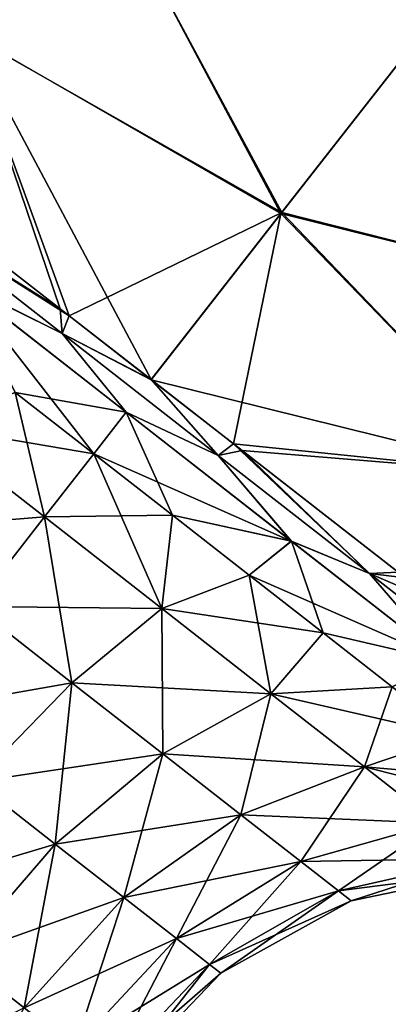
# Model space of a CAD drawing. Header units: millimetres. Extents: x -84 to 84, y -375 to 274.
# Tile 14 of 108: x -70 to -67, y 38 to 46. Entities that reach past the tile are written whole.
import ezdxf

# ---------------------------------------------------------------- set-up
doc = ezdxf.new("R2010")
doc.units = ezdxf.units.MM
doc.header["$LTSCALE"] = 148.96817
for name, color, linetype in [('144', 7, 'CONTINUOUS'), ('148', 7, 'CONTINUOUS'), ('173', 7, 'CONTINUOUS'), ('174', 7, 'CONTINUOUS'), ('177', 7, 'CONTINUOUS'), ('178', 7, 'CONTINUOUS'), ('179', 7, 'CONTINUOUS'), ('182', 7, 'CONTINUOUS')]:
    doc.layers.add(name, color=color, linetype=linetype)

msp = doc.modelspace()

# ---------------------------------------------------------------- linework, layer by layer
at = {"layer": '144', "color": 7, "linetype": 'CONTINUOUS', "true_color": 0xa2afbf}
for points in [[(-69.3292, 47.1289, -0.5607), (-70.3355, 45.841, 1.3972), (-71.6626, 48.4919, 1.0386), (-69.3292, 47.1289, -0.5607)], [(-69.3292, 47.1289, -0.5607), (-67.8994, 44.4393, 0.4154), (-70.3355, 45.841, 1.3972), (-69.3292, 47.1289, -0.5607)], [(-66.567, 46.1446, -1.7559), (-67.8994, 44.4393, 0.4154), (-69.3292, 47.1289, -0.5607), (-66.567, 46.1446, -1.7559)], [(-66.567, 46.1446, -1.7559), (-64.9439, 43.7027, -0.5581), (-67.8994, 44.4393, 0.4154), (-66.567, 46.1446, -1.7559)], [(-70.8701, 44.6832, 3.4568), (-70.3355, 45.841, 1.3972), (-69.6092, 43.7021, 3.0153), (-70.8701, 44.6832, 3.4568)], [(-67.8994, 44.4393, 0.4154), (-68.905, 43.1536, 2.9513), (-70.3355, 45.841, 1.3972), (-67.8994, 44.4393, 0.4154)], [(-70.3355, 45.841, 1.3972), (-68.905, 43.1536, 2.9513), (-69.6092, 43.7021, 3.0153), (-70.3355, 45.841, 1.3972)], [(-68.905, 43.1536, 2.9513), (-67.8994, 44.4393, 0.4154), (-68.2676, 42.6571, 3), (-68.905, 43.1536, 2.9513)], [(-67.8994, 44.4393, 0.4154), (-65.9476, 42.418, 1.3945), (-68.2676, 42.6571, 3), (-67.8994, 44.4393, 0.4154)], [(-64.9439, 43.7027, -0.5581), (-65.9476, 42.418, 1.3945), (-67.8994, 44.4393, 0.4154), (-64.9439, 43.7027, -0.5581)], [(-68.2676, 42.6571, 3), (-65.9476, 42.418, 1.3945), (-66.9925, 41.6631, 3.4173), (-68.2676, 42.6571, 3)]]:
    msp.add_3dface(points, dxfattribs=at)
at = {"layer": '148', "color": 7, "linetype": 'CONTINUOUS', "true_color": 0xa2afbf}
for points in [[(-70.3374, 45.8385, 17.4483), (-69.3315, 47.1259, 19.4069), (-71.6592, 48.4963, 17.8182), (-70.3374, 45.8385, 17.4483)], [(-70.3374, 45.8385, 17.4483), (-67.894, 44.4462, 18.4455), (-69.3315, 47.1259, 19.4069), (-70.3374, 45.8385, 17.4483)], [(-67.894, 44.4462, 18.4455), (-66.5537, 46.1617, 20.6234), (-69.3315, 47.1259, 19.4069), (-67.894, 44.4462, 18.4455)], [(-67.894, 44.4462, 18.4455), (-64.9452, 43.701, 19.4059), (-66.5537, 46.1617, 20.6234), (-67.894, 44.4462, 18.4455)], [(-70.8102, 44.6366, 15.4245), (-69.5392, 43.6475, 15.8467), (-70.3374, 45.8385, 17.4483), (-70.8102, 44.6366, 15.4245)], [(-69.5392, 43.6475, 15.8467), (-67.894, 44.4462, 18.4455), (-70.3374, 45.8385, 17.4483), (-69.5392, 43.6475, 15.8467)], [(-68.9043, 43.153, 15.8987), (-67.894, 44.4462, 18.4455), (-69.5392, 43.6475, 15.8467), (-68.9043, 43.153, 15.8987)], [(-68.9043, 43.153, 15.8987), (-65.9472, 42.4186, 17.4566), (-67.894, 44.4462, 18.4455), (-68.9043, 43.153, 15.8987)], [(-65.9472, 42.4186, 17.4566), (-64.9452, 43.701, 19.4059), (-67.894, 44.4462, 18.4455), (-65.9472, 42.4186, 17.4566)], [(-68.1988, 42.6035, 15.8387), (-65.9472, 42.4186, 17.4566), (-68.9043, 43.153, 15.8987), (-68.1988, 42.6035, 15.8387)], [(-66.9353, 41.6186, 15.4032), (-65.9472, 42.4186, 17.4566), (-68.1988, 42.6035, 15.8387), (-66.9353, 41.6186, 15.4032)]]:
    msp.add_3dface(points, dxfattribs=at)
at = {"layer": '173', "color": 7, "linetype": 'CONTINUOUS', "true_color": 0xa2afbf}
for points in [[(-69.0965, 42.9008, 15.6877), (-70.3738, 43.8987, 15.4743), (-69.3481, 42.5788, 14.845), (-69.0965, 42.9008, 15.6877)], [(-69.3481, 42.5788, 14.845), (-70.3738, 43.8987, 15.4743), (-69.9559, 43.0536, 14.7898), (-69.3481, 42.5788, 14.845)], [(-68.7402, 42.1039, 14.7898), (-69.0965, 42.9008, 15.6877), (-69.3481, 42.5788, 14.845), (-68.7402, 42.1039, 14.7898)], [(-67.8192, 41.9028, 15.4743), (-69.0965, 42.9008, 15.6877), (-68.7402, 42.1039, 14.7898), (-67.8192, 41.9028, 15.4743)], [(-68.1448, 41.6386, 14.6255), (-67.8192, 41.9028, 15.4743), (-68.7402, 42.1039, 14.7898), (-68.1448, 41.6386, 14.6255)], [(-67.5738, 41.1926, 14.3552), (-67.8192, 41.9028, 15.4743), (-68.1448, 41.6386, 14.6255), (-67.5738, 41.1926, 14.3552)], [(-66.629, 40.9729, 14.8486), (-67.8192, 41.9028, 15.4743), (-67.5738, 41.1926, 14.3552), (-66.629, 40.9729, 14.8486)], [(-67.039, 40.7747, 13.9846), (-66.629, 40.9729, 14.8486), (-67.5738, 41.1926, 14.3552), (-67.039, 40.7747, 13.9846)]]:
    msp.add_3dface(points, dxfattribs=at)
at = {"layer": '174', "color": 7, "linetype": 'CONTINUOUS', "true_color": 0xa2afbf}
for points in [[(-69.5392, 43.6475, 15.8467), (-70.8102, 44.6366, 15.4245), (-70.7636, 44.425, 15.3634), (-69.5392, 43.6475, 15.8467)], [(-69.5922, 43.5098, 15.7298), (-69.5392, 43.6475, 15.8467), (-70.7636, 44.425, 15.3634), (-69.5922, 43.5098, 15.7298)], [(-70.3738, 43.8987, 15.4743), (-69.5922, 43.5098, 15.7298), (-70.7636, 44.425, 15.3634), (-70.3738, 43.8987, 15.4743)], [(-70.3738, 43.8987, 15.4743), (-69.0965, 42.9008, 15.6877), (-69.5922, 43.5098, 15.7298), (-70.3738, 43.8987, 15.4743)], [(-68.9043, 43.153, 15.8987), (-69.5392, 43.6475, 15.8467), (-69.5922, 43.5098, 15.7298), (-68.9043, 43.153, 15.8987)], [(-68.3857, 42.5671, 15.7298), (-68.9043, 43.153, 15.8987), (-69.5922, 43.5098, 15.7298), (-68.3857, 42.5671, 15.7298)], [(-69.0965, 42.9008, 15.6877), (-68.3857, 42.5671, 15.7298), (-69.5922, 43.5098, 15.7298), (-69.0965, 42.9008, 15.6877)], [(-68.1988, 42.6035, 15.8387), (-68.9043, 43.153, 15.8987), (-68.3857, 42.5671, 15.7298), (-68.1988, 42.6035, 15.8387)], [(-69.0965, 42.9008, 15.6877), (-67.8192, 41.9028, 15.4743), (-68.3857, 42.5671, 15.7298), (-69.0965, 42.9008, 15.6877)], [(-67.2142, 41.6519, 15.3634), (-68.1988, 42.6035, 15.8387), (-68.3857, 42.5671, 15.7298), (-67.2142, 41.6519, 15.3634)], [(-67.8192, 41.9028, 15.4743), (-67.2142, 41.6519, 15.3634), (-68.3857, 42.5671, 15.7298), (-67.8192, 41.9028, 15.4743)], [(-66.9353, 41.6186, 15.4032), (-68.1988, 42.6035, 15.8387), (-67.2142, 41.6519, 15.3634), (-66.9353, 41.6186, 15.4032)], [(-67.8192, 41.9028, 15.4743), (-66.629, 40.9729, 14.8486), (-67.2142, 41.6519, 15.3634), (-67.8192, 41.9028, 15.4743)], [(-66.1459, 40.8172, 14.6519), (-66.9353, 41.6186, 15.4032), (-67.2142, 41.6519, 15.3634), (-66.1459, 40.8172, 14.6519)], [(-66.629, 40.9729, 14.8486), (-66.1459, 40.8172, 14.6519), (-67.2142, 41.6519, 15.3634), (-66.629, 40.9729, 14.8486)]]:
    msp.add_3dface(points, dxfattribs=at)
at = {"layer": '177', "color": 7, "linetype": 'CONTINUOUS', "true_color": 0xa2afbf}
for points in [[(-69.9559, 43.0536, 14.7898), (-70.6369, 42.7987, 13.7208), (-69.7299, 42.0901, 13.8723), (-69.9559, 43.0536, 14.7898)], [(-69.3481, 42.5788, 14.845), (-69.9559, 43.0536, 14.7898), (-69.7299, 42.0901, 13.8723), (-69.3481, 42.5788, 14.845)], [(-70.6369, 42.7987, 13.7208), (-70.2726, 41.3955, 13.1264), (-69.7299, 42.0901, 13.8723), (-70.6369, 42.7987, 13.7208)], [(-69.3481, 42.5788, 14.845), (-69.7299, 42.0901, 13.8723), (-68.8228, 41.3814, 13.7208), (-69.3481, 42.5788, 14.845)], [(-68.7402, 42.1039, 14.7898), (-69.3481, 42.5788, 14.845), (-68.8228, 41.3814, 13.7208), (-68.7402, 42.1039, 14.7898)], [(-70.2726, 41.3955, 13.1264), (-69.5177, 40.8057, 13.0003), (-69.7299, 42.0901, 13.8723), (-70.2726, 41.3955, 13.1264)], [(-69.7299, 42.0901, 13.8723), (-69.5177, 40.8057, 13.0003), (-68.8228, 41.3814, 13.7208), (-69.7299, 42.0901, 13.8723)], [(-68.1448, 41.6386, 14.6255), (-68.7402, 42.1039, 14.7898), (-68.8228, 41.3814, 13.7208), (-68.1448, 41.6386, 14.6255)], [(-68.1448, 41.6386, 14.6255), (-68.8228, 41.3814, 13.7208), (-67.9776, 40.721, 13.2765), (-68.1448, 41.6386, 14.6255)], [(-67.5738, 41.1926, 14.3552), (-68.1448, 41.6386, 14.6255), (-67.9776, 40.721, 13.2765), (-67.5738, 41.1926, 14.3552)], [(-70.2726, 41.3955, 13.1264), (-70.2641, 40.0399, 12.5647), (-69.5177, 40.8057, 13.0003), (-70.2726, 41.3955, 13.1264)], [(-69.5177, 40.8057, 13.0003), (-68.8142, 40.256, 12.6305), (-68.8228, 41.3814, 13.7208), (-69.5177, 40.8057, 13.0003)], [(-68.8228, 41.3814, 13.7208), (-68.8142, 40.256, 12.6305), (-67.9776, 40.721, 13.2765), (-68.8228, 41.3814, 13.7208)], [(-67.039, 40.7747, 13.9846), (-67.5738, 41.1926, 14.3552), (-67.9776, 40.721, 13.2765), (-67.039, 40.7747, 13.9846)], [(-70.2641, 40.0399, 12.5647), (-69.6463, 39.5572, 12.24), (-69.5177, 40.8057, 13.0003), (-70.2641, 40.0399, 12.5647)], [(-69.5177, 40.8057, 13.0003), (-69.6463, 39.5572, 12.24), (-68.8142, 40.256, 12.6305), (-69.5177, 40.8057, 13.0003)], [(-68.8142, 40.256, 12.6305), (-68.2101, 39.7841, 12.0423), (-67.9776, 40.721, 13.2765), (-68.8142, 40.256, 12.6305)], [(-67.9776, 40.721, 13.2765), (-68.2101, 39.7841, 12.0423), (-67.2518, 40.154, 12.5697), (-67.9776, 40.721, 13.2765)], [(-67.039, 40.7747, 13.9846), (-67.9776, 40.721, 13.2765), (-67.2518, 40.154, 12.5697), (-67.039, 40.7747, 13.9846)], [(-66.5512, 40.3936, 13.5212), (-67.039, 40.7747, 13.9846), (-67.2518, 40.154, 12.5697), (-66.5512, 40.3936, 13.5212)], [(-66.1203, 40.0569, 12.9743), (-66.5512, 40.3936, 13.5212), (-67.2518, 40.154, 12.5697), (-66.1203, 40.0569, 12.9743)], [(-69.6463, 39.5572, 12.24), (-69.1159, 39.1428, 11.7234), (-68.8142, 40.256, 12.6305), (-69.6463, 39.5572, 12.24)], [(-68.8142, 40.256, 12.6305), (-69.1159, 39.1428, 11.7234), (-68.2101, 39.7841, 12.0423), (-68.8142, 40.256, 12.6305)], [(-68.2101, 39.7841, 12.0423), (-67.7466, 39.4219, 11.2757), (-67.2518, 40.154, 12.5697), (-68.2101, 39.7841, 12.0423)], [(-67.2518, 40.154, 12.5697), (-67.7466, 39.4219, 11.2757), (-66.6949, 39.7188, 11.6487), (-67.2518, 40.154, 12.5697)], [(-66.1203, 40.0569, 12.9743), (-67.2518, 40.154, 12.5697), (-66.6949, 39.7188, 11.6487), (-66.1203, 40.0569, 12.9743)], [(-70.2641, 40.0399, 12.5647), (-70.3992, 38.6874, 12.1399), (-69.6463, 39.5572, 12.24), (-70.2641, 40.0399, 12.5647)], [(-69.1159, 39.1428, 11.7234), (-68.7088, 38.8247, 11.0502), (-68.2101, 39.7841, 12.0423), (-69.1159, 39.1428, 11.7234)], [(-68.2101, 39.7841, 12.0423), (-68.7088, 38.8247, 11.0502), (-67.7466, 39.4219, 11.2757), (-68.2101, 39.7841, 12.0423)], [(-67.7466, 39.4219, 11.2757), (-67.4552, 39.1943, 10.383), (-66.6949, 39.7188, 11.6487), (-67.7466, 39.4219, 11.2757)], [(-66.6949, 39.7188, 11.6487), (-67.4552, 39.1943, 10.383), (-66.3448, 39.4453, 10.576), (-66.6949, 39.7188, 11.6487)], [(-70.3992, 38.6874, 12.1399), (-69.8875, 38.2877, 11.6417), (-69.6463, 39.5572, 12.24), (-70.3992, 38.6874, 12.1399)], [(-69.6463, 39.5572, 12.24), (-69.8875, 38.2877, 11.6417), (-69.1159, 39.1428, 11.7234), (-69.6463, 39.5572, 12.24)], [(-68.7088, 38.8247, 11.0502), (-68.4529, 38.6248, 10.2663), (-67.7466, 39.4219, 11.2757), (-68.7088, 38.8247, 11.0502)], [(-67.7466, 39.4219, 11.2757), (-68.4529, 38.6248, 10.2663), (-67.4552, 39.1943, 10.383), (-67.7466, 39.4219, 11.2757)], [(-67.4552, 39.1943, 10.383), (-67.3558, 39.1166, 9.425), (-66.3448, 39.4453, 10.576), (-67.4552, 39.1943, 10.383)], [(-66.3448, 39.4453, 10.576), (-67.3558, 39.1166, 9.425), (-66.2254, 39.352, 9.425), (-66.3448, 39.4453, 10.576)], [(-68.4529, 38.6248, 10.2663), (-68.3656, 38.5566, 9.425), (-67.4552, 39.1943, 10.383), (-68.4529, 38.6248, 10.2663)], [(-67.4552, 39.1943, 10.383), (-68.3656, 38.5566, 9.425), (-67.3558, 39.1166, 9.425), (-67.4552, 39.1943, 10.383)], [(-69.8875, 38.2877, 11.6417), (-69.495, 37.9809, 10.9925), (-69.1159, 39.1428, 11.7234), (-69.8875, 38.2877, 11.6417)], [(-69.1159, 39.1428, 11.7234), (-69.495, 37.9809, 10.9925), (-68.7088, 38.8247, 11.0502), (-69.1159, 39.1428, 11.7234)], [(-69.495, 37.9809, 10.9925), (-69.2482, 37.7881, 10.2364), (-68.7088, 38.8247, 11.0502), (-69.495, 37.9809, 10.9925)], [(-68.7088, 38.8247, 11.0502), (-69.2482, 37.7881, 10.2364), (-68.4529, 38.6248, 10.2663), (-68.7088, 38.8247, 11.0502)], [(-70.3992, 38.6874, 12.1399), (-70.4558, 37.2957, 11.8047), (-69.8875, 38.2877, 11.6417), (-70.3992, 38.6874, 12.1399)], [(-69.2482, 37.7881, 10.2364), (-69.164, 37.7224, 9.425), (-68.4529, 38.6248, 10.2663), (-69.2482, 37.7881, 10.2364)], [(-68.4529, 38.6248, 10.2663), (-69.164, 37.7224, 9.425), (-68.3656, 38.5566, 9.425), (-68.4529, 38.6248, 10.2663)]]:
    msp.add_3dface(points, dxfattribs=at)
at = {"layer": '178', "color": 7, "linetype": 'CONTINUOUS', "true_color": 0xa2afbf}
for points in [[(-70.3745, 43.8992, 3.376), (-69.097, 42.9012, 3.1623), (-69.9559, 43.0536, 4.0602), (-70.3745, 43.8992, 3.376)], [(-69.9559, 43.0536, 4.0602), (-69.097, 42.9012, 3.1623), (-69.3481, 42.5788, 4.005), (-69.9559, 43.0536, 4.0602)], [(-69.097, 42.9012, 3.1623), (-67.8194, 41.903, 3.3757), (-69.3481, 42.5788, 4.005), (-69.097, 42.9012, 3.1623)], [(-69.3481, 42.5788, 4.005), (-67.8194, 41.903, 3.3757), (-68.7402, 42.1039, 4.0602), (-69.3481, 42.5788, 4.005)], [(-68.7402, 42.1039, 4.0602), (-67.8194, 41.903, 3.3757), (-68.1448, 41.6386, 4.2245), (-68.7402, 42.1039, 4.0602)], [(-67.8194, 41.903, 3.3757), (-66.629, 40.9729, 4.0014), (-68.1448, 41.6386, 4.2245), (-67.8194, 41.903, 3.3757)], [(-68.1448, 41.6386, 4.2245), (-66.629, 40.9729, 4.0014), (-67.5738, 41.1926, 4.4948), (-68.1448, 41.6386, 4.2245)], [(-67.5738, 41.1926, 4.4948), (-66.629, 40.9729, 4.0014), (-67.039, 40.7747, 4.8654), (-67.5738, 41.1926, 4.4948)]]:
    msp.add_3dface(points, dxfattribs=at)
at = {"layer": '179', "color": 7, "linetype": 'CONTINUOUS', "true_color": 0xa2afbf}
for points in [[(-70.8701, 44.6832, 3.4568), (-69.6092, 43.7021, 3.0153), (-70.7636, 44.425, 3.4866), (-70.8701, 44.6832, 3.4568)], [(-69.6092, 43.7021, 3.0153), (-69.5922, 43.5098, 3.1202), (-70.7636, 44.425, 3.4866), (-69.6092, 43.7021, 3.0153)], [(-69.5922, 43.5098, 3.1202), (-70.3745, 43.8992, 3.376), (-70.7636, 44.425, 3.4866), (-69.5922, 43.5098, 3.1202)], [(-69.097, 42.9012, 3.1623), (-70.3745, 43.8992, 3.376), (-69.5922, 43.5098, 3.1202), (-69.097, 42.9012, 3.1623)], [(-69.6092, 43.7021, 3.0153), (-68.905, 43.1536, 2.9513), (-69.5922, 43.5098, 3.1202), (-69.6092, 43.7021, 3.0153)], [(-68.905, 43.1536, 2.9513), (-68.3857, 42.5671, 3.1202), (-69.5922, 43.5098, 3.1202), (-68.905, 43.1536, 2.9513)], [(-68.3857, 42.5671, 3.1202), (-69.097, 42.9012, 3.1623), (-69.5922, 43.5098, 3.1202), (-68.3857, 42.5671, 3.1202)], [(-68.905, 43.1536, 2.9513), (-68.2676, 42.6571, 3), (-68.3857, 42.5671, 3.1202), (-68.905, 43.1536, 2.9513)], [(-67.8194, 41.903, 3.3757), (-69.097, 42.9012, 3.1623), (-68.3857, 42.5671, 3.1202), (-67.8194, 41.903, 3.3757)], [(-68.2676, 42.6571, 3), (-67.2142, 41.6519, 3.4866), (-68.3857, 42.5671, 3.1202), (-68.2676, 42.6571, 3)], [(-68.2676, 42.6571, 3), (-66.9925, 41.6631, 3.4173), (-67.2142, 41.6519, 3.4866), (-68.2676, 42.6571, 3)], [(-67.2142, 41.6519, 3.4866), (-67.8194, 41.903, 3.3757), (-68.3857, 42.5671, 3.1202), (-67.2142, 41.6519, 3.4866)], [(-66.629, 40.9729, 4.0014), (-67.8194, 41.903, 3.3757), (-67.2142, 41.6519, 3.4866), (-66.629, 40.9729, 4.0014)], [(-66.9925, 41.6631, 3.4173), (-66.6864, 41.4245, 3.588), (-67.2142, 41.6519, 3.4866), (-66.9925, 41.6631, 3.4173)], [(-66.6864, 41.4245, 3.588), (-66.1459, 40.8172, 4.1981), (-67.2142, 41.6519, 3.4866), (-66.6864, 41.4245, 3.588)], [(-66.1459, 40.8172, 4.1981), (-66.629, 40.9729, 4.0014), (-67.2142, 41.6519, 3.4866), (-66.1459, 40.8172, 4.1981)]]:
    msp.add_3dface(points, dxfattribs=at)
at = {"layer": '182', "color": 7, "linetype": 'CONTINUOUS', "true_color": 0xa2afbf}
for points in [[(-69.9559, 43.0536, 4.0602), (-69.3481, 42.5788, 4.005), (-70.6369, 42.7987, 5.1292), (-69.9559, 43.0536, 4.0602)], [(-69.7299, 42.0901, 4.9777), (-71.0275, 41.9853, 5.8497), (-70.6369, 42.7987, 5.1292), (-69.7299, 42.0901, 4.9777)], [(-69.3481, 42.5788, 4.005), (-69.7299, 42.0901, 4.9777), (-70.6369, 42.7987, 5.1292), (-69.3481, 42.5788, 4.005)], [(-69.3481, 42.5788, 4.005), (-68.7402, 42.1039, 4.0602), (-69.7299, 42.0901, 4.9777), (-69.3481, 42.5788, 4.005)], [(-70.2726, 41.3955, 5.7236), (-71.0275, 41.9853, 5.8497), (-69.7299, 42.0901, 4.9777), (-70.2726, 41.3955, 5.7236)], [(-68.8228, 41.3814, 5.1292), (-70.2726, 41.3955, 5.7236), (-69.7299, 42.0901, 4.9777), (-68.8228, 41.3814, 5.1292)], [(-68.7402, 42.1039, 4.0602), (-68.8228, 41.3814, 5.1292), (-69.7299, 42.0901, 4.9777), (-68.7402, 42.1039, 4.0602)], [(-68.7402, 42.1039, 4.0602), (-68.1448, 41.6386, 4.2245), (-68.8228, 41.3814, 5.1292), (-68.7402, 42.1039, 4.0602)], [(-68.1448, 41.6386, 4.2245), (-67.5738, 41.1926, 4.4948), (-68.8228, 41.3814, 5.1292), (-68.1448, 41.6386, 4.2245)], [(-69.5177, 40.8057, 5.8497), (-70.927, 40.5578, 6.1746), (-70.2726, 41.3955, 5.7236), (-69.5177, 40.8057, 5.8497)], [(-69.5177, 40.8057, 5.8497), (-70.2726, 41.3955, 5.7236), (-68.8228, 41.3814, 5.1292), (-69.5177, 40.8057, 5.8497)], [(-67.9776, 40.721, 5.5735), (-69.5177, 40.8057, 5.8497), (-68.8228, 41.3814, 5.1292), (-67.9776, 40.721, 5.5735)], [(-67.5738, 41.1926, 4.4948), (-67.9776, 40.721, 5.5735), (-68.8228, 41.3814, 5.1292), (-67.5738, 41.1926, 4.4948)], [(-67.5738, 41.1926, 4.4948), (-67.039, 40.7747, 4.8654), (-67.9776, 40.721, 5.5735), (-67.5738, 41.1926, 4.4948)], [(-70.2641, 40.0399, 6.2853), (-70.927, 40.5578, 6.1746), (-69.5177, 40.8057, 5.8497), (-70.2641, 40.0399, 6.2853)], [(-68.8142, 40.256, 6.2195), (-70.2641, 40.0399, 6.2853), (-69.5177, 40.8057, 5.8497), (-68.8142, 40.256, 6.2195)], [(-68.8142, 40.256, 6.2195), (-69.5177, 40.8057, 5.8497), (-67.9776, 40.721, 5.5735), (-68.8142, 40.256, 6.2195)], [(-67.2518, 40.154, 6.2803), (-68.8142, 40.256, 6.2195), (-67.9776, 40.721, 5.5735), (-67.2518, 40.154, 6.2803)], [(-67.039, 40.7747, 4.8654), (-66.5512, 40.3936, 5.3288), (-67.9776, 40.721, 5.5735), (-67.039, 40.7747, 4.8654)], [(-66.5512, 40.3936, 5.3288), (-67.2518, 40.154, 6.2803), (-67.9776, 40.721, 5.5735), (-66.5512, 40.3936, 5.3288)], [(-66.5512, 40.3936, 5.3288), (-66.1203, 40.0569, 5.8757), (-67.2518, 40.154, 6.2803), (-66.5512, 40.3936, 5.3288)], [(-69.6463, 39.5572, 6.61), (-70.2641, 40.0399, 6.2853), (-68.8142, 40.256, 6.2195), (-69.6463, 39.5572, 6.61)], [(-68.2101, 39.7841, 6.8077), (-69.6463, 39.5572, 6.61), (-68.8142, 40.256, 6.2195), (-68.2101, 39.7841, 6.8077)], [(-68.2101, 39.7841, 6.8077), (-68.8142, 40.256, 6.2195), (-67.2518, 40.154, 6.2803), (-68.2101, 39.7841, 6.8077)], [(-66.6949, 39.7188, 7.2013), (-68.2101, 39.7841, 6.8077), (-67.2518, 40.154, 6.2803), (-66.6949, 39.7188, 7.2013)], [(-66.1203, 40.0569, 5.8757), (-65.7551, 39.7716, 6.4947), (-67.2518, 40.154, 6.2803), (-66.1203, 40.0569, 5.8757)], [(-65.7551, 39.7716, 6.4947), (-66.6949, 39.7188, 7.2013), (-67.2518, 40.154, 6.2803), (-65.7551, 39.7716, 6.4947)], [(-69.6463, 39.5572, 6.61), (-70.995, 39.1529, 6.3969), (-70.2641, 40.0399, 6.2853), (-69.6463, 39.5572, 6.61)], [(-69.1159, 39.1428, 7.1266), (-69.6463, 39.5572, 6.61), (-68.2101, 39.7841, 6.8077), (-69.1159, 39.1428, 7.1266)], [(-67.7466, 39.4219, 7.5743), (-69.1159, 39.1428, 7.1266), (-68.2101, 39.7841, 6.8077), (-67.7466, 39.4219, 7.5743)], [(-67.7466, 39.4219, 7.5743), (-68.2101, 39.7841, 6.8077), (-66.6949, 39.7188, 7.2013), (-67.7466, 39.4219, 7.5743)], [(-66.3448, 39.4453, 8.274), (-67.7466, 39.4219, 7.5743), (-66.6949, 39.7188, 7.2013), (-66.3448, 39.4453, 8.274)], [(-70.3992, 38.6874, 6.7101), (-70.995, 39.1529, 6.3969), (-69.6463, 39.5572, 6.61), (-70.3992, 38.6874, 6.7101)], [(-69.1159, 39.1428, 7.1266), (-70.3992, 38.6874, 6.7101), (-69.6463, 39.5572, 6.61), (-69.1159, 39.1428, 7.1266)], [(-68.7088, 38.8247, 7.7998), (-69.1159, 39.1428, 7.1266), (-67.7466, 39.4219, 7.5743), (-68.7088, 38.8247, 7.7998)], [(-67.4552, 39.1943, 8.467), (-68.7088, 38.8247, 7.7998), (-67.7466, 39.4219, 7.5743), (-67.4552, 39.1943, 8.467)], [(-67.4552, 39.1943, 8.467), (-67.7466, 39.4219, 7.5743), (-66.3448, 39.4453, 8.274), (-67.4552, 39.1943, 8.467)], [(-66.2254, 39.352, 9.425), (-67.4552, 39.1943, 8.467), (-66.3448, 39.4453, 8.274), (-66.2254, 39.352, 9.425)], [(-66.2254, 39.352, 9.425), (-67.3558, 39.1166, 9.425), (-67.4552, 39.1943, 8.467), (-66.2254, 39.352, 9.425)], [(-68.4529, 38.6248, 8.5837), (-68.7088, 38.8247, 7.7998), (-67.4552, 39.1943, 8.467), (-68.4529, 38.6248, 8.5837)], [(-67.3558, 39.1166, 9.425), (-68.4529, 38.6248, 8.5837), (-67.4552, 39.1943, 8.467), (-67.3558, 39.1166, 9.425)], [(-69.8875, 38.2877, 7.2083), (-70.3992, 38.6874, 6.7101), (-69.1159, 39.1428, 7.1266), (-69.8875, 38.2877, 7.2083)], [(-68.7088, 38.8247, 7.7998), (-69.8875, 38.2877, 7.2083), (-69.1159, 39.1428, 7.1266), (-68.7088, 38.8247, 7.7998)], [(-67.3558, 39.1166, 9.425), (-68.3656, 38.5566, 9.425), (-68.4529, 38.6248, 8.5837), (-67.3558, 39.1166, 9.425)], [(-69.495, 37.9809, 7.8575), (-69.8875, 38.2877, 7.2083), (-68.7088, 38.8247, 7.7998), (-69.495, 37.9809, 7.8575)], [(-68.4529, 38.6248, 8.5837), (-69.495, 37.9809, 7.8575), (-68.7088, 38.8247, 7.7998), (-68.4529, 38.6248, 8.5837)], [(-69.8875, 38.2877, 7.2083), (-71.005, 37.7248, 6.5105), (-70.3992, 38.6874, 6.7101), (-69.8875, 38.2877, 7.2083)], [(-69.2482, 37.7881, 8.6136), (-69.495, 37.9809, 7.8575), (-68.4529, 38.6248, 8.5837), (-69.2482, 37.7881, 8.6136)], [(-68.3656, 38.5566, 9.425), (-69.2482, 37.7881, 8.6136), (-68.4529, 38.6248, 8.5837), (-68.3656, 38.5566, 9.425)], [(-68.3656, 38.5566, 9.425), (-69.164, 37.7224, 9.425), (-69.2482, 37.7881, 8.6136), (-68.3656, 38.5566, 9.425)]]:
    msp.add_3dface(points, dxfattribs=at)

doc.saveas('drawing.dxf')
